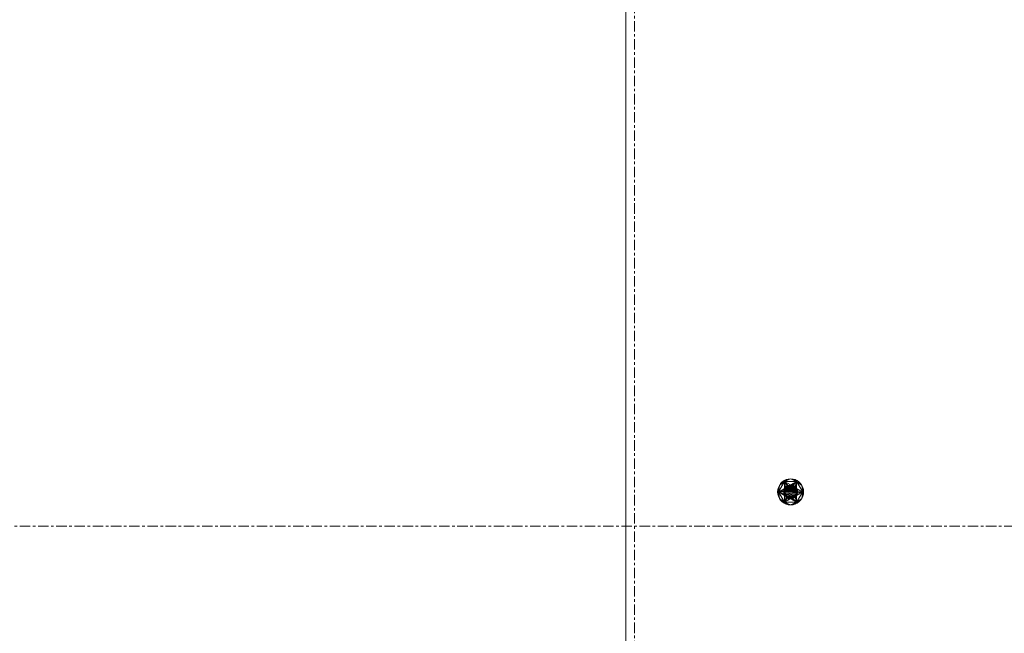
# Model space of a CAD drawing. Header units: millimetres. Extents: x -3388 to 301539, y -5590 to 54660.
# Tile 48 of 216: x 56892 to 58026, y 17876 to 18583. Entities that reach past the tile are written whole.
import ezdxf

# ---------------------------------------------------------------- set-up
doc = ezdxf.new("R2010")
doc.units = ezdxf.units.MM
doc.linetypes.add('stramienlijn', pattern=[21, 12, -3, 3, -3])
for name, color, linetype, lineweight in [('A-FLOR', 192, 'Continuous', 13), ('G-IMPT', 8, 'Continuous', 9), ('S-GRID', 1, 'Continuous', 9)]:
    doc.layers.add(name, color=color, linetype=linetype, lineweight=lineweight)

# ---------------------------------------------------------------- blocks, each defined once
blk = doc.blocks.new('Hilti Doorsteekanker HST3 M16x145 45_25 - eb326a77-21d4-4531-9e79-33b030a7f043_ccLab_2016810154527397_0-2211119-4e verdieping - bouwdeel 3_ 4_ 5')
at = {"layer": 'G-IMPT', "color": 7}
for p, q in [((-13.9, 0), (-6.9, 12)), ((-6.9, 12), (-13, 7.5)), ((-6.9, 12), (-11.5, 9.6)), ((-11.5, 9.6), (-9.6, 11.5)), ((-9.6, 11.5), (-7.5, 13)), ((-6.9, 12), (-9.6, 11.5)), ((-7.5, 13), (-5.1, 14.1)), ((-6.9, 12), (-7.5, 13)), ((-6.9, 12), (0, 15)), ((-6.9, 12), (-2.6, 14.8)), ((-6.9, 12), (6.9, 12)), ((-6.9, 4), (-6.9, 12)), ((-6.1, 5.1), (-6.9, 12)), ((-4, 6.9), (-6.9, 12)), ((-2.7, 7.5), (-6.9, 12)), ((0, 8), (-6.9, 12)), ((-5.1, 14.1), (-2.6, 14.8)), ((-2.6, 14.8), (0, 15)), ((0, 15), (2.6, 14.8)), ((6.9, 12), (0, 15)), ((0, 8), (6.9, 12)), ((1.4, 7.9), (6.9, 12)), ((2.6, 14.8), (5.1, 14.1)), ((6.9, 12), (2.6, 14.8)), ((2.7, 7.5), (6.9, 12)), ((5.1, 14.1), (7.5, 13)), ((6.9, 12), (5.1, 14.1)), ((5.1, 6.1), (6.9, 12)), ((6.1, 5.1), (6.9, 12)), ((6.9, 12), (7.5, 13)), ((13.9, 0), (6.9, 12)), ((6.9, 4), (6.9, 12)), ((6.9, 12), (11.5, 9.6)), ((6.9, 12), (13, 7.5)), ((7.5, 13), (9.6, 11.5)), ((9.6, 11.5), (11.5, 9.6)), ((-15, 0), (-14.8, 2.6)), ((-14.8, -2.6), (-15, 0)), ((-13.9, 0), (-15, 0)), ((-14.8, 2.6), (-14.1, 5.1)), ((-13.9, 0), (-14.8, -2.6)), ((-14.1, 5.1), (-13, 7.5)), ((-13.9, 0), (-14.1, 5.1)), ((-13.9, 0), (-14.1, -5.1)), ((-13.9, 0), (-13, 7.5)), ((-6.9, 4), (-13.9, 0)), ((-7.5, 2.7), (-13.9, 0)), ((-7.9, 1.4), (-13.9, 0)), ((-6.9, -12), (-13.9, 0)), ((-6.9, -4), (-13.9, 0)), ((-7.5, -2.7), (-13.9, 0)), ((-8, 0), (-13.9, 0)), ((-13.9, 0), (-13, -7.5)), ((-13, 7.5), (-11.5, 9.6)), ((-8, 0), (-7.9, 1.4)), ((-8, 0), (-7.9, 1.4)), ((-8, 0), (-7.9, 1.4)), ((-7.9, -1.4), (-8, 0)), ((-7.9, -1.4), (-8, 0)), ((-7.9, -1.4), (-8, 0)), ((-8, 0), (-6.4, 0)), ((-8, 0), (-6.3, -1.1)), ((-7.9, 1.4), (-7.5, 2.7)), ((-7.9, 1.4), (-7.5, 2.7)), ((-7.9, 1.4), (-7.5, 2.7)), ((-7.9, 1.4), (-6.3, 1.1)), ((-7.9, 1.4), (-6.4, 0)), ((-7.5, 2.7), (-6.9, 4)), ((-7.5, 2.7), (-6.9, 4)), ((-7.5, 2.7), (-6.9, 4)), ((-7.5, 2.7), (-6.3, 1.1)), ((-7.5, 2.7), (-6, 2.2)), ((-7.3, 0), (-7.1, -1.3)), ((-7.1, 1.3), (-7.2, 0)), ((-7.2, 0), (-7.1, -1.3)), ((-6.9, 4), (-6.1, 5.1)), ((-6.9, 4), (-6.1, 5.1)), ((-6.9, 4), (-6.1, 5.1)), ((-6.9, 4), (-5.5, 3.2)), ((-6.9, 4), (-6, 2.2)), ((-6.3, 1.1), (-6.4, 0)), ((-6.4, 0), (-6.3, 0.8)), ((-6.4, 0), (-6.3, -1.1)), ((-6.4, 0), (-6.3, -0.8)), ((-6.3, 0), (-6.2, 1.1)), ((-6.2, 1.1), (-6.3, 0)), ((-6.2, -1.1), (-6.3, 0)), ((-6.3, 0), (-6.2, -1.1)), ((-6.3, 0), (6.2, -1.1)), ((-6.3, 0), (6.3, 0)), ((-5.9, 2.1), (-6.2, 1.1)), ((-6.2, 1.1), (-5.9, 2.1)), ((-6.2, 1.1), (6.3, 0)), ((-6.2, 1.1), (6.2, 1.1)), ((-6.1, 5.1), (-5.1, 6.1)), ((-6.1, 5.1), (-5.1, 6.1)), ((-6.1, 5.1), (-5.1, 6.1)), ((-6.1, 5.1), (-4.9, 4.1)), ((-6.1, 5.1), (-5.5, 3.2)), ((-6, 2.2), (-5.9, 2.3)), ((-5.4, 3.1), (-5.9, 2.1)), ((-5.4, 3.1), (-5.9, 2.1)), ((6.2, 1.1), (-5.9, 2.1)), ((5.9, 2.1), (-5.9, 2.1)), ((-4.8, 4), (-5.4, 3.1)), ((-4.8, 4), (-5.4, 3.1)), ((5.9, 2.1), (-5.4, 3.1)), ((5.4, 3.1), (-5.4, 3.1)), ((-5.1, 6.1), (-4, 6.9)), ((-5.1, 6.1), (-4, 6.9)), ((-5.1, 6.1), (-4, 6.9)), ((-5.1, 6.1), (-4.1, 4.9)), ((-5.1, 6.1), (-4.9, 4.1)), ((-4.8, 4), (-4, 4.8)), ((-4, 4.8), (-4.8, 4)), ((4.8, 4), (-4.8, 4)), ((-4, 6.9), (-4.1, 4.9)), ((-3.2, 5.5), (-4.1, 4.9)), ((-4.1, 4.8), (-3.5, 5.3)), ((-3.5, 5.3), (-4.1, 4.8)), ((-3.5, 5.2), (-4.1, 4.8)), ((-4, 6.9), (-2.7, 7.5)), ((-4, 6.9), (-2.7, 7.5)), ((-4, 6.9), (-2.7, 7.5)), ((-4, 6.9), (-3.2, 5.5)), ((-3.1, 5.4), (-4, 4.8)), ((-3.1, 5.4), (-4, 4.8)), ((-3.1, 5.4), (-4, 4.8)), ((-3.5, 5.2), (-4, 4.8)), ((4.8, 4), (-4, 4.8)), ((-2.4, 6.8), (-3.6, 6.3)), ((-3.5, 5.3), (-2.8, 5.6)), ((-2.8, 5.6), (-3.5, 5.2)), ((-2.8, 5.6), (-3.5, 5.2)), ((-3.2, 5.5), (-3.5, 5.3)), ((-3.1, 5.4), (-3.5, 5.2)), ((-2.7, 7.5), (-3.2, 5.5)), ((-2.2, 6), (-3.2, 5.5)), ((-2.1, 5.9), (-3.1, 5.4)), ((-2.1, 5.9), (-3.1, 5.4)), ((-2.1, 5.9), (-3.1, 5.4)), ((-2.8, 5.6), (-3.1, 5.4)), ((4, 4.8), (-3.1, 5.4)), ((3.1, 5.4), (-3.1, 5.4)), ((-2.2, 6), (-2.8, 5.6)), ((-2.8, 5.6), (-2.1, 6)), ((-2.1, 6), (-2.8, 5.6)), ((-2.1, 5.9), (-2.8, 5.6)), ((-2.1, 5.9), (-2.8, 5.6)), ((-2.7, 7.5), (-1.4, 7.9)), ((-2.7, 7.5), (-1.4, 7.9)), ((-2.7, 7.5), (-1.4, 7.9)), ((-2.7, 7.5), (-2.2, 6)), ((-1.3, 7.1), (-2.5, 6.8)), ((-2.4, 6.8), (-2.5, 6.8)), ((-1.4, 7.9), (-2.2, 6)), ((-1.1, 6.3), (-2.2, 6)), ((-2.2, 6), (-1.4, 6.2)), ((-2.1, 5.9), (-1.1, 6.2)), ((-1.1, 6.2), (-2.1, 5.9)), ((-2.1, 6), (-1.4, 6.2)), ((-1.1, 6.2), (-2.1, 5.9)), ((-2.1, 6), (-1.3, 6.1)), ((-1.3, 6.1), (-2.1, 5.9)), ((-2.1, 6), (-2.1, 5.9)), ((-2.1, 5.9), (-2.1, 5.9)), ((3.1, 5.4), (-2.1, 5.9)), ((2.1, 5.9), (-2.1, 5.9)), ((-1.4, 7.9), (0, 8)), ((-1.4, 7.9), (0, 8)), ((-1.4, 7.9), (0, 8)), ((-1.4, 7.9), (-1.1, 6.3)), ((-1.1, 6.3), (-1.4, 6.2)), ((-1.4, 6.2), (-0.6, 6.3)), ((-1.4, 6.2), (-1.3, 6.1)), ((-1.3, 6.1), (-0.6, 6.3)), ((-1.3, 6.1), (-0.6, 6.2)), ((-1.3, 6.1), (-1.1, 6.2)), ((0, 8), (-1.1, 6.3)), ((0, 6.4), (-1.1, 6.3)), ((-1.1, 6.2), (0, 6.3)), ((0, 6.3), (-1.1, 6.2)), ((-1.1, 6.3), (-0.6, 6.3)), ((0, 6.3), (-1.1, 6.2)), ((-0.6, 6.2), (-1.1, 6.2)), ((2.1, 5.9), (-1.1, 6.2)), ((1.1, 6.2), (-1.1, 6.2)), ((0, 6.4), (-0.6, 6.3)), ((0.2, 6.3), (-0.6, 6.2)), ((0.2, 6.3), (-0.6, 6.2)), ((0.2, 6.3), (-0.6, 6.3)), ((-0.6, 6.2), (-0.6, 6.3)), ((-0.6, 6.2), (0, 6.3)), ((0, 8), (1.4, 7.9)), ((0, 8), (1.4, 7.9)), ((0, 8), (1.4, 7.9)), ((0, 8), (0, 6.4)), ((1.4, 7.9), (0, 6.4)), ((1.1, 6.3), (0, 6.4)), ((0, 6.4), (1, 6.2)), ((0, 6.4), (0.2, 6.3)), ((0, 6.3), (1.1, 6.2)), ((1.1, 6.2), (0, 6.3)), ((0.2, 6.3), (0, 6.3)), ((1.1, 6.2), (0, 6.3)), ((1, 6.2), (0.2, 6.3)), ((1, 6.2), (0.2, 6.3)), ((1, 6.2), (0.2, 6.3)), ((0.2, 6.3), (0.2, 6.3)), ((0.2, 6.3), (1.1, 6.2)), ((1.1, 6.3), (1, 6.2)), ((1.7, 6), (1, 6.2)), ((1.7, 6.1), (1, 6.2)), ((1.7, 6.1), (1, 6.2)), ((1, 6.2), (1, 6.2)), ((1, 6.2), (1.1, 6.2)), ((1.4, 7.9), (1.1, 6.3)), ((2.7, 7.5), (1.1, 6.3)), ((2.2, 6), (1.1, 6.3)), ((1.1, 6.3), (1.7, 6.1)), ((1.1, 6.2), (2.1, 5.9)), ((2.1, 5.9), (1.1, 6.2)), ((1.7, 6), (1.1, 6.2)), ((2.1, 5.9), (1.1, 6.2)), ((1.4, 7.9), (2.7, 7.5)), ((1.4, 7.9), (2.7, 7.5)), ((1.4, 7.9), (2.7, 7.5)), ((2.2, 6), (1.7, 6.1)), ((2.5, 5.8), (1.7, 6.1)), ((1.7, 6), (1.7, 6.1)), ((2.4, 5.8), (1.7, 6)), ((2.5, 5.8), (1.7, 6)), ((2.1, 5.9), (3.1, 5.4)), ((3.1, 5.4), (2.1, 5.9)), ((2.4, 5.8), (2.1, 5.9)), ((3.1, 5.4), (2.1, 5.9)), ((2.7, 7.5), (2.2, 6)), ((4, 6.9), (2.2, 6)), ((3.2, 5.5), (2.2, 6)), ((2.2, 6), (2.5, 5.8)), ((3.1, 5.4), (2.4, 5.8)), ((3.2, 5.5), (2.4, 5.8)), ((2.4, 5.8), (2.5, 5.8)), ((2.4, 5.8), (3.1, 5.4)), ((3.6, 6.3), (2.5, 6.8)), ((3.6, 6.3), (2.5, 6.8)), ((3.2, 5.5), (2.5, 5.8)), ((3.2, 5.5), (2.5, 5.8)), ((2.7, 7.5), (4, 6.9)), ((2.7, 7.5), (4, 6.9)), ((2.7, 7.5), (4, 6.9)), ((3.1, 5.4), (3.2, 5.5)), ((3.1, 5.4), (4, 4.8)), ((4, 4.8), (3.1, 5.4)), ((3.8, 5), (3.1, 5.4)), ((3.8, 5), (3.1, 5.4)), ((3.8, 5), (3.1, 5.4)), ((3.1, 5.4), (3.1, 5.4)), ((4, 4.8), (3.1, 5.4)), ((4, 6.9), (3.2, 5.5)), ((5.1, 6.1), (3.2, 5.5)), ((4.1, 4.9), (3.2, 5.5)), ((3.2, 5.5), (3.8, 5)), ((3.2, 5.5), (3.2, 5.5)), ((3.8, 5), (3.2, 5.5)), ((4.7, 5.6), (3.6, 6.3)), ((4.1, 4.9), (3.8, 5)), ((3.8, 5), (3.8, 5)), ((3.8, 5), (4, 4.8)), ((4, 6.9), (5.1, 6.1)), ((4, 6.9), (5.1, 6.1)), ((4, 6.9), (5.1, 6.1)), ((4, 4.8), (4.8, 4)), ((4.8, 4), (4, 4.8)), ((5.1, 6.1), (4.1, 4.9)), ((6.1, 5.1), (4.1, 4.9)), ((4.8, 4), (5.4, 3.1)), ((5.4, 3.1), (4.8, 4)), ((6.1, 5.1), (4.9, 4.1)), ((6.9, 4), (4.9, 4.1)), ((5.1, 6.1), (6.1, 5.1)), ((5.1, 6.1), (6.1, 5.1)), ((5.1, 6.1), (6.1, 5.1)), ((5.4, 3.1), (5.9, 2.1)), ((5.9, 2.1), (5.4, 3.1)), ((6.9, 4), (5.5, 3.2)), ((7.5, 2.7), (5.5, 3.2)), ((5.9, 2.1), (6.2, 1.1)), ((6.2, 1.1), (5.9, 2.1)), ((7.5, 2.7), (6, 2.2)), ((7.9, 1.4), (6, 2.2)), ((6.1, 5.1), (6.9, 4)), ((6.1, 5.1), (6.9, 4)), ((6.1, 5.1), (6.9, 4)), ((6.2, 1.1), (6.3, 0)), ((6.3, 0), (6.2, 1.1)), ((6.3, 0), (6.2, -1.1)), ((6.2, -1.1), (6.3, 0)), ((7.9, 1.4), (6.3, 1.1)), ((8, 0), (6.3, 1.1)), ((6.4, 0), (6.3, 1.1)), ((6.4, 0), (6.3, 0.4)), ((6.3, -1.1), (6.4, 0)), ((6.4, 0), (6.3, -0.4)), ((8, 0), (6.4, 0)), ((7.9, -1.4), (6.4, 0)), ((7.1, 1.3), (6.8, 2.5)), ((7.1, 1.3), (6.8, 2.5)), ((6.9, 4), (7.5, 2.7)), ((6.9, 4), (7.5, 2.7)), ((6.9, 4), (13.9, 0)), ((6.9, 4), (7.5, 2.7)), ((13.9, 0), (6.9, -12)), ((6.9, -4), (13.9, 0)), ((7.1, 1.3), (7.1, 1.3)), ((7.2, 0), (7.1, 1.3)), ((7.1, -1.3), (7.2, 0)), ((7.7, 1.4), (7.4, 2.7)), ((7.7, 1.4), (7.4, 2.7)), ((7.9, 1.4), (7.5, 2.7)), ((7.9, 1.4), (7.5, 2.7)), ((7.9, 1.4), (7.5, 2.7)), ((7.5, 2.7), (13.9, 0)), ((7.9, 0), (7.7, 1.4)), ((7.7, -1.4), (7.9, 0)), ((7.9, 1.4), (8, 0)), ((7.9, 1.4), (8, 0)), ((7.9, 1.4), (8, 0)), ((8, 0), (7.9, -1.4)), ((8, 0), (7.9, -1.4)), ((8, 0), (7.9, -1.4)), ((7.9, -1.4), (13.9, 0)), ((8, 0), (13.9, 0)), ((11.5, 9.6), (13, 7.5)), ((13, 7.5), (14.1, 5.1)), ((13.9, 0), (13, 7.5)), ((13.9, 0), (13, -7.5)), ((13.9, 0), (14.1, 5.1)), ((13.9, 0), (14.8, 2.6)), ((13.9, 0), (15, 0)), ((13.9, 0), (14.1, -5.1)), ((14.8, 2.6), (14.1, 5.1)), ((14.8, 2.6), (15, 0)), ((15, 0), (14.8, -2.6)), ((-14.1, -5.1), (-14.8, -2.6)), ((-13, -7.5), (-14.1, -5.1)), ((-11.5, -9.6), (-13, -7.5)), ((-6.9, -12), (-13, -7.5)), ((-9.6, -11.5), (-11.5, -9.6)), ((-6.9, -12), (-11.5, -9.6)), ((-7.9, -1.4), (-6.3, -1.1)), ((-7.5, -2.7), (-7.9, -1.4)), ((-7.5, -2.7), (-7.9, -1.4)), ((-7.5, -2.7), (-7.9, -1.4)), ((-7.9, -1.4), (-6, -2.2)), ((-7.5, -2.7), (-6, -2.2)), ((-6.9, -4), (-7.5, -2.7)), ((-6.9, -4), (-7.5, -2.7)), ((-6.9, -4), (-7.5, -2.7)), ((-7.5, -2.7), (-5.5, -3.2)), ((-6.9, -4), (-5.5, -3.2)), ((-6.1, -5.1), (-6.9, -4)), ((-6.1, -5.1), (-6.9, -4)), ((-6.1, -5.1), (-6.9, -4)), ((-6.9, -4), (-6.9, -12)), ((-6.9, -4), (-4.9, -4.1)), ((-5.1, -6.1), (-6.9, -12)), ((-4, -6.9), (-6.9, -12)), ((-1.4, -7.9), (-6.9, -12)), ((0, -8), (-6.9, -12)), ((-5.9, -2.1), (-6.2, -1.1)), ((-6.2, -1.1), (-5.9, -2.1)), ((-6.2, -1.1), (5.9, -2.1)), ((-6.1, -5.1), (-4.9, -4.1)), ((-6.1, -5.1), (-4.1, -4.9)), ((-5.1, -6.1), (-6.1, -5.1)), ((-5.1, -6.1), (-6.1, -5.1)), ((-5.1, -6.1), (-6.1, -5.1)), ((-6, -2.2), (-5.9, -2.3)), ((-5.4, -3.1), (-5.9, -2.1)), ((-5.9, -2.1), (-5.4, -3.1)), ((-5.9, -2.1), (5.4, -3.1)), ((-4.8, -4), (-5.4, -3.1)), ((-5.4, -3.1), (-4.8, -4)), ((-5.4, -3.1), (4.8, -4)), ((-5.1, -6.1), (-4.1, -4.9)), ((-5.1, -6.1), (-3.2, -5.5)), ((-5.1, -6), (-3.9, -6.8)), ((-4, -6.9), (-5.1, -6.1)), ((-4, -6.9), (-5.1, -6.1)), ((-4, -6.9), (-5.1, -6.1)), ((-4, -4.8), (-4.8, -4)), ((-4.8, -4), (-4, -4.8)), ((-4.8, -4), (4, -4.8)), ((-4.7, -5.5), (-4.7, -5.6)), ((-4.7, -5.5), (-3.6, -6.3)), ((-4.1, -4.8), (-3.5, -5.2)), ((-4.1, -4.8), (-3.5, -5.2)), ((-4.1, -4.8), (-3.5, -5.3)), ((-4.1, -4.9), (-3.2, -5.5)), ((-4.1, -4.9), (-3.5, -5.3)), ((-3.1, -5.4), (-4, -4.8)), ((-4, -4.8), (-3.1, -5.4)), ((-4, -4.8), (-3.1, -5.4)), ((-4, -4.8), (3.1, -5.4)), ((-4, -6.9), (-3.2, -5.5)), ((-4, -6.9), (-2.2, -6)), ((-2.7, -7.5), (-4, -6.9)), ((-2.7, -7.5), (-4, -6.9)), ((-2.7, -7.5), (-4, -6.9)), ((-3.9, -6.8), (-2.7, -7.4)), ((-3.6, -6.3), (-2.5, -6.8)), ((-3.5, -5.2), (-3.5, -5.3)), ((-3.5, -5.2), (-2.8, -5.6)), ((-3.5, -5.2), (-3.1, -5.4)), ((-3.2, -5.5), (-3.5, -5.3)), ((-3.5, -5.3), (-2.8, -5.6)), ((-3.5, -5.3), (-2.8, -5.6)), ((-3.2, -5.5), (-2.2, -6)), ((-3.2, -5.5), (-2.8, -5.6)), ((-2.1, -5.9), (-3.1, -5.4)), ((-3.1, -5.4), (-2.1, -5.9)), ((-3.1, -5.4), (-2.1, -5.9)), ((-3.1, -5.4), (2.1, -5.9)), ((-3.1, -5.4), (3.1, -5.4)), ((-2.2, -6), (-2.8, -5.6)), ((-2.8, -5.6), (-2.8, -5.6)), ((-2.8, -5.6), (-2.1, -5.9)), ((-2.8, -5.6), (-2.1, -5.9)), ((-2.8, -5.6), (-2.1, -5.9)), ((-2.8, -5.6), (-2.1, -6)), ((-2.7, -7.5), (-2.2, -6)), ((-2.7, -7.5), (-1.1, -6.3)), ((-2.7, -7.4), (-1.4, -7.7)), ((-1.4, -7.9), (-2.7, -7.5)), ((-1.4, -7.9), (-2.7, -7.5)), ((-1.4, -7.9), (-2.7, -7.5)), ((-2.6, -7.4), (-1.4, -7.7)), ((-2.4, -6.8), (-2.5, -6.8)), ((-2.5, -6.8), (-1.3, -7.1)), ((-2.4, -6.8), (-1.3, -7.1)), ((-2.2, -6), (-1.1, -6.3)), ((-2.2, -6), (-2.1, -6)), ((-1.1, -6.2), (-2.1, -5.9)), ((-2.1, -5.9), (-1.1, -6.2)), ((-2.1, -5.9), (-2.1, -6)), ((-2.1, -5.9), (-1.3, -6.1)), ((-2.1, -5.9), (-2.1, -5.9)), ((-1.3, -6.1), (-2.1, -5.9)), ((-2.1, -5.9), (-1.1, -6.2)), ((-2.1, -5.9), (1.1, -6.2)), ((-2.1, -5.9), (2.1, -5.9)), ((-1.1, -6.3), (-2.1, -6)), ((-2.1, -6), (-1.3, -6.1)), ((-2.1, -6), (-1.4, -6.2)), ((-1.3, -6.1), (-1.4, -6.2)), ((-1.1, -6.3), (-1.4, -6.2)), ((-1.4, -6.2), (-0.6, -6.2)), ((-1.4, -6.2), (-0.6, -6.3)), ((-1.4, -7.9), (-1.1, -6.3)), ((-1.4, -7.9), (0, -6.4)), ((0, -8), (-1.4, -7.9)), ((0, -8), (-1.4, -7.9)), ((0, -8), (-1.4, -7.9)), ((-1.3, -6.1), (-0.6, -6.2)), ((-1.3, -6.1), (-1.1, -6.2)), ((0, -6.3), (-1.1, -6.2)), ((-1.1, -6.2), (0, -6.3)), ((-0.6, -6.2), (-1.1, -6.2)), ((-1.1, -6.2), (0, -6.3)), ((-1.1, -6.2), (1.1, -6.2)), ((-1.1, -6.3), (0, -6.4)), ((-1.1, -6.3), (-0.6, -6.3)), ((-0.6, -6.2), (-0.6, -6.3)), ((-0.6, -6.2), (0.2, -6.3)), ((-0.6, -6.2), (0, -6.3)), ((0, -6.4), (-0.6, -6.3)), ((-0.6, -6.3), (0.2, -6.3)), ((-0.6, -6.3), (0.2, -6.3)), ((1.1, -6.2), (0, -6.3)), ((0, -6.3), (1.1, -6.2)), ((0, -6.3), (1.1, -6.2)), ((0, -8), (1.1, -6.3)), ((0, -6.4), (1.1, -6.3)), ((0, -6.4), (0.2, -6.3)), ((0.2, -6.3), (0, -6.3)), ((0, -8), (0, -6.4)), ((1.4, -7.9), (0, -8)), ((1.4, -7.9), (0, -8)), ((1.4, -7.9), (0, -8)), ((0, -8), (6.9, -12)), ((0.2, -6.3), (1, -6.2)), ((0.2, -6.3), (1.1, -6.2)), ((0.2, -6.3), (1, -6.2)), ((0.2, -6.3), (1, -6.2)), ((1.1, -6.3), (0.2, -6.3)), ((0.2, -6.3), (0.2, -6.3)), ((1, -6.2), (1.7, -6)), ((1, -6.2), (1.7, -6)), ((1, -6.2), (1.7, -6.1)), ((1.1, -6.3), (1, -6.2)), ((1, -6.2), (1, -6.2)), ((1, -6.2), (1.1, -6.2)), ((2.1, -5.9), (1.1, -6.2)), ((1.1, -6.2), (2.1, -5.9)), ((1.1, -6.2), (2.1, -5.9)), ((1.1, -6.3), (2.2, -6)), ((1.1, -6.3), (1.7, -6.1)), ((1.4, -7.9), (1.1, -6.3)), ((1.4, -7.9), (2.2, -6)), ((2.7, -7.5), (1.4, -7.9)), ((2.7, -7.5), (1.4, -7.9)), ((2.7, -7.5), (1.4, -7.9)), ((1.4, -7.9), (6.9, -12)), ((1.7, -6), (2.4, -5.8)), ((1.7, -6.1), (2.4, -5.8)), ((1.7, -6.1), (2.5, -5.8)), ((1.7, -6), (2.1, -5.9)), ((2.2, -6), (1.7, -6.1)), ((1.7, -6), (1.7, -6.1)), ((3.1, -5.4), (2.1, -5.9)), ((2.1, -5.9), (3.1, -5.4)), ((2.1, -5.9), (3.1, -5.4)), ((2.2, -6), (3.2, -5.5)), ((2.2, -6), (2.5, -5.8)), ((2.7, -7.5), (2.2, -6)), ((2.4, -5.8), (3.1, -5.4)), ((2.4, -5.8), (3.1, -5.4)), ((2.4, -5.8), (2.5, -5.8)), ((2.5, -5.8), (3.1, -5.4)), ((3.2, -5.5), (2.5, -5.8)), ((2.5, -5.8), (3.2, -5.5)), ((2.5, -6.8), (3.6, -6.3)), ((2.7, -7.5), (3.2, -5.5)), ((2.7, -7.4), (3.9, -6.8)), ((4, -6.9), (2.7, -7.5)), ((4, -6.9), (2.7, -7.5)), ((4, -6.9), (2.7, -7.5)), ((2.7, -7.5), (6.9, -12)), ((4, -4.8), (3.1, -5.4)), ((3.1, -5.4), (4, -4.8)), ((3.1, -5.4), (4, -4.8)), ((3.1, -5.4), (3.8, -5)), ((3.8, -5), (3.1, -5.4)), ((3.1, -5.4), (3.2, -5.5)), ((3.1, -5.4), (3.1, -5.4)), ((3.2, -5.5), (4.1, -4.9)), ((3.2, -5.5), (3.8, -5)), ((3.2, -5.5), (3.8, -5)), ((3.2, -5.5), (3.8, -5)), ((4, -6.9), (3.2, -5.5)), ((3.2, -5.5), (3.2, -5.5)), ((3.6, -6.3), (4.7, -5.6)), ((3.6, -6.3), (4.7, -5.6)), ((3.8, -5), (4, -4.8)), ((4.1, -4.9), (3.8, -5)), ((3.8, -5), (3.8, -5)), ((4.8, -4), (4, -4.8)), ((4, -4.8), (4.8, -4)), ((4, -6.9), (4.1, -4.9)), ((5.1, -6.1), (4, -6.9)), ((5.1, -6.1), (4, -6.9)), ((5.1, -6.1), (4, -6.9)), ((5.1, -6.1), (4.1, -4.9)), ((5.4, -3.1), (4.8, -4)), ((4.8, -4), (5.4, -3.1)), ((6.1, -5.1), (4.9, -4.1)), ((5.1, -6.1), (4.9, -4.1)), ((6.1, -5.1), (5.1, -6.1)), ((6.1, -5.1), (5.1, -6.1)), ((6.1, -5.1), (5.1, -6.1)), ((5.1, -6.1), (6.9, -12)), ((5.9, -2.1), (5.4, -3.1)), ((5.4, -3.1), (5.9, -2.1)), ((6.9, -4), (5.5, -3.2)), ((6.1, -5.1), (5.5, -3.2)), ((6.2, -1.1), (5.9, -2.1)), ((5.9, -2.1), (6.2, -1.1)), ((7.5, -2.7), (6, -2.2)), ((6.9, -4), (6, -2.2)), ((6.9, -4), (6.1, -5.1)), ((6.9, -4), (6.1, -5.1)), ((6.9, -4), (6.1, -5.1)), ((6.1, -5.1), (6.9, -12)), ((7.9, -1.4), (6.3, -1.1)), ((7.5, -2.7), (6.3, -1.1)), ((6.8, -2.5), (7.1, -1.3)), ((7.5, -2.7), (6.9, -4)), ((7.5, -2.7), (6.9, -4)), ((7.5, -2.7), (6.9, -4)), ((6.9, -4), (6.9, -12)), ((6.9, -12), (13, -7.5)), ((6.9, -12), (11.5, -9.6)), ((7.1, -1.3), (7.1, -1.3)), ((7.4, -2.7), (7.7, -1.4)), ((7.9, -1.4), (7.5, -2.7)), ((7.9, -1.4), (7.5, -2.7)), ((7.9, -1.4), (7.5, -2.7)), ((11.5, -9.6), (9.6, -11.5)), ((13, -7.5), (11.5, -9.6)), ((14.1, -5.1), (13, -7.5)), ((14.8, -2.6), (14.1, -5.1)), ((-7.5, -13), (-9.6, -11.5)), ((-6.9, -12), (-7.5, -13)), ((-5.1, -14.1), (-7.5, -13)), ((6.9, -12), (-6.9, -12)), ((-6.9, -12), (0, -15)), ((-6.9, -12), (-2.6, -14.8)), ((-6.9, -12), (-5.1, -14.1)), ((-2.6, -14.8), (-5.1, -14.1)), ((0, -15), (-2.6, -14.8)), ((6.9, -12), (0, -15)), ((2.6, -14.8), (0, -15)), ((6.9, -12), (2.6, -14.8)), ((5.1, -14.1), (2.6, -14.8)), ((7.5, -13), (5.1, -14.1)), ((6.9, -12), (9.6, -11.5)), ((6.9, -12), (7.5, -13)), ((9.6, -11.5), (7.5, -13))]:
    blk.add_line(p, q, dxfattribs=at)
blk = doc.blocks.new('Hilti Doorsteekanker HST3 M16x145 45_25 - eb326a77-21d4-4531-9e79-33b030a7f043-2211118-4e verdieping - bouwdeel 3_ 4_ 5')
blk.add_blockref('Hilti Doorsteekanker HST3 M16x145 45_25 - eb326a77-21d4-4531-9e79-33b030a7f043_ccLab_2016810154527397_0-2211119-4e verdieping - bouwdeel 3_ 4_ 5', (0, 0))
blk = doc.blocks.new('Hilti Doorsteekanker HST3 M16x145 45_25 - Hilti Doorsteekanker HST3 M16x145 45_25-2211121-4e verdieping - bouwdeel 3_ 4_ 5')
blk.add_blockref('Hilti Doorsteekanker HST3 M16x145 45_25 - eb326a77-21d4-4531-9e79-33b030a7f043-2211118-4e verdieping - bouwdeel 3_ 4_ 5', (0, 0))
blk = doc.blocks.new('stadhuis Zoetermeer_constructie_4_rvt-1-4e verdieping - bouwdeel 3_ 4_ 5')
at = {"lineweight": 9}
blk.add_blockref('Hilti Doorsteekanker HST3 M16x145 45_25 - Hilti Doorsteekanker HST3 M16x145 45_25-2211121-4e verdieping - bouwdeel 3_ 4_ 5', (57780, 18039.4), dxfattribs=at)

msp = doc.modelspace()

# ---------------------------------------------------------------- linework, layer by layer
at = {"layer": 'A-FLOR', "lineweight": 9}
msp.add_line((57590, 19575), (57590, 17720), dxfattribs=at)
at = {"layer": 'S-GRID', "linetype": 'stramienlijn'}
for p, q in [((57600, 54659.8316), (57600, -4400)), ((130950, 18000), (12500.1395, 18000))]:
    msp.add_line(p, q, dxfattribs=at)

# ---------------------------------------------------------------- block references
at = {"lineweight": 5}
msp.add_blockref('stadhuis Zoetermeer_constructie_4_rvt-1-4e verdieping - bouwdeel 3_ 4_ 5', (0, 0), dxfattribs=at)

doc.saveas('drawing.dxf')
